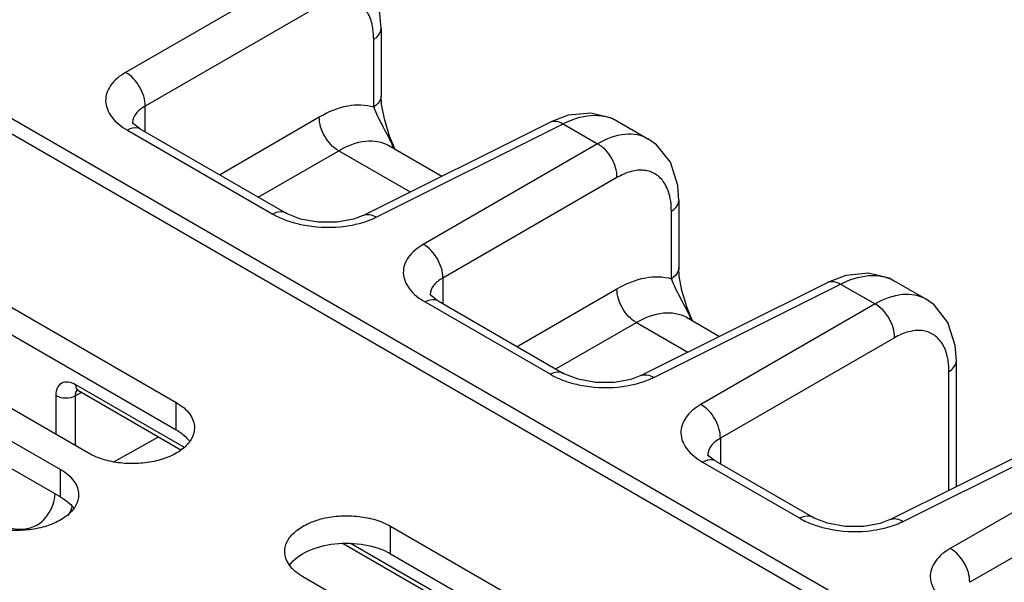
# Model space of a CAD drawing. Header units: inches. Extents: x 0 to 34, y 0 to 22.
# Tile 43 of 157: x 4.3 to 5.4, y 7.9 to 8.5. Entities that reach past the tile are written whole.
import ezdxf

# ---------------------------------------------------------------- set-up
doc = ezdxf.new("R2010")
doc.units = ezdxf.units.IN
doc.header["$LTSCALE"] = 1.87
doc.header["$MEASUREMENT"] = 0
doc.layers.get('0').update_dxf_attribs({"linetype": 'CONTINUOUS'})
doc.layers.add('02___PRT_ALL_AXES', color=7, linetype='CONTINUOUS')

msp = doc.modelspace()

# ---------------------------------------------------------------- linework, layer by layer
at = {"color": 7, "linetype": 'CONTINUOUS'}
for p, q in [((4.0513, 8.5833), (10.2445, 5.0077)), ((4.6473, 8.5745), (4.4605, 8.4666)), ((4.0459, 8.5698), (5.5361, 7.7095)), ((4.6682, 8.5383), (4.4814, 8.4305)), ((4.7344, 8.5138), (4.7344, 8.4413)), ((4.7265, 8.4297), (4.7265, 8.5022)), ((4.735, 8.4327), (4.7344, 8.4413)), ((4.4814, 8.4031), (4.4814, 8.4305)), ((4.4691, 8.4116), (4.468, 8.413)), ((4.5611, 8.3571), (4.6682, 8.419)), ((4.7152, 8.3134), (4.9155, 8.4135)), ((4.935, 8.4208), (4.9155, 8.4135)), ((4.9155, 8.4135), (4.9155, 8.4135)), ((4.9871, 8.4149), (5.0211, 8.3953)), ((4.4625, 8.4049), (4.6184, 8.3149)), ((4.4679, 8.4123), (4.4679, 8.4122)), ((4.4765, 8.406), (4.6325, 8.3159)), ((4.7292, 8.3115), (4.9295, 8.4116)), ((4.9295, 8.4116), (4.9664, 8.3902)), ((4.749, 8.3848), (4.7435, 8.3985)), ((4.6028, 8.333), (4.689, 8.3828)), ((4.689, 8.3828), (4.7656, 8.3386)), ((4.7427, 8.3885), (4.7997, 8.3556)), ((4.9664, 8.3902), (4.7797, 8.2824)), ((4.9873, 8.3541), (4.8005, 8.2463)), ((5.0536, 8.3295), (5.0536, 8.2571)), ((5.0456, 8.2455), (5.0456, 8.3179)), ((4.6325, 8.3159), (4.6325, 8.3159)), ((5.0541, 8.2484), (5.0536, 8.2571)), ((4.8005, 8.2463), (4.8005, 8.2189)), ((5.2325, 8.249), (5.2131, 8.2417)), ((4.8802, 8.1729), (4.9873, 8.2347)), ((5.0128, 8.1417), (5.2131, 8.2417)), ((5.0267, 8.1398), (5.227, 8.2398)), ((5.2131, 8.2417), (5.2131, 8.2417)), ((5.227, 8.2398), (5.264, 8.2185)), ((5.2846, 8.2432), (5.3186, 8.2235)), ((4.787, 8.228), (4.787, 8.2279)), ((4.7883, 8.2273), (4.7871, 8.2287)), ((4.7816, 8.2207), (4.916, 8.1431)), ((4.7956, 8.2217), (4.93, 8.1441)), ((5.0681, 8.2006), (5.0627, 8.2143)), ((5.264, 8.2185), (5.0772, 8.1106)), ((5.0619, 8.2042), (5.0972, 8.1838)), ((4.9219, 8.1488), (5.0082, 8.1986)), ((5.0082, 8.1986), (5.0631, 8.1668)), ((5.2848, 8.1823), (5.0981, 8.0745)), ((5.3511, 8.0227), (5.3511, 8.1578)), ((4.93, 8.1441), (4.93, 8.1441)), ((5.3432, 8.0188), (5.3432, 8.1461)), ((4.4069, 8.1323), (4.5234, 8.065)), ((4.386, 8.0787), (4.386, 8.1203)), ((4.4132, 8.1237), (4.4067, 8.1202)), ((4.4067, 8.0668), (4.4067, 8.1202)), ((4.4079, 8.1264), (4.4081, 8.1264)), ((4.4081, 8.1264), (4.4099, 8.1256)), ((4.4099, 8.1256), (4.5197, 8.0622)), ((5.2801, 7.9873), (5.4804, 8.0873)), ((5.2941, 7.9854), (5.4944, 8.0854)), ((4.4479, 8.0493), (4.4958, 8.076)), ((5.0981, 8.0745), (5.0981, 8.0471)), ((5.0846, 8.0562), (5.0846, 8.0562)), ((5.0858, 8.0555), (5.0847, 8.057)), ((5.5313, 8.0641), (5.3446, 7.9563)), ((5.0791, 8.0489), (5.1833, 7.9887)), ((5.0932, 8.0499), (5.1974, 7.9898)), ((5.5522, 8.0279), (5.3654, 7.9201)), ((5.1974, 7.9898), (5.1974, 7.9898)), ((4.6937, 7.9618), (5.1565, 7.6945)), ((4.7024, 7.9617), (5.1603, 7.6974))]:
    msp.add_line(p, q, dxfattribs=at)
for points in [[(4.7344, 8.5138), (4.7332, 8.5299), (4.7253, 8.5547), (4.7105, 8.5735), (4.7019, 8.5796)], [(4.7435, 8.3985), (4.7379, 8.417), (4.735, 8.4327)], [(4.9871, 8.4149), (4.9816, 8.4177), (4.9593, 8.4232), (4.935, 8.4208)], [(4.4765, 8.406), (4.4753, 8.4067), (4.4691, 8.4116)], [(5.0536, 8.3295), (5.0524, 8.3456), (5.0445, 8.3705), (5.0297, 8.3892), (5.0211, 8.3953)], [(4.7152, 8.3134), (4.7047, 8.3094), (4.6869, 8.3061), (4.6669, 8.3061), (4.6481, 8.3095), (4.6338, 8.3152), (4.6325, 8.3159)], [(5.0627, 8.2143), (5.057, 8.2328), (5.0541, 8.2484)], [(5.2846, 8.2431), (5.2792, 8.246), (5.2568, 8.2515), (5.2325, 8.249)], [(4.7956, 8.2217), (4.7944, 8.2224), (4.7883, 8.2273)], [(5.3511, 8.1578), (5.3499, 8.1739), (5.342, 8.1987), (5.3272, 8.2175), (5.3186, 8.2235)], [(5.0128, 8.1417), (5.0022, 8.1376), (4.9844, 8.1344), (4.9644, 8.1344), (4.9457, 8.1378), (4.9314, 8.1434), (4.93, 8.1441)], [(5.0932, 8.0499), (5.0919, 8.0507), (5.0858, 8.0555)], [(5.2801, 7.9873), (5.2696, 7.9833), (5.2518, 7.98), (5.2318, 7.98), (5.2131, 7.9834), (5.1987, 7.989), (5.1974, 7.9898)]]:
    msp.add_lwpolyline(points, dxfattribs=at)
for centre, radius, start, end in [((4.4828, 8.4123), 0.0149, 177.4492, 179.9912), ((4.4326, 8.2343), 0.3499, 25.5702, 26.3513), ((4.8019, 8.228), 0.0149, 177.4495, 179.9914), ((4.7517, 8.0501), 0.3499, 25.5702, 26.3513), ((4.4123, 8.1225), 0.00513, 129.111, 137.0242), ((4.4124, 8.1299), 0.00498, 228.0676, 239.9406), ((5.0994, 8.0562), 0.0149, 177.4495, 179.9914), ((4.3427, 8.0203), 0.0634, 341.4554, 342.4975)]:
    msp.add_arc(centre, radius, start, end, dxfattribs=at)
for points, knots in [([(4.7257, 8.5131), (4.7255, 8.515), (4.7242, 8.5218), (4.7216, 8.5285), (4.7188, 8.5328)], [0, 0, 0, 0, 0.27161, 1, 1, 1, 1]), ([(4.7265, 8.5022), (4.7277, 8.5029), (4.7315, 8.5057), (4.7344, 8.5104), (4.7344, 8.5138)], [0, 0, 0, 0, 0.291469, 1, 1, 1, 1]), ([(4.4605, 8.4666), (4.4544, 8.4631), (4.4437, 8.455), (4.4368, 8.4358), (4.445, 8.4169), (4.456, 8.4086), (4.4625, 8.4049)], [0, 0, 0, 0, 0.270836, 0.491316, 0.71762, 1, 1, 1, 1]), ([(4.4814, 8.4305), (4.4816, 8.4377), (4.4769, 8.452), (4.4668, 8.4632), (4.4605, 8.4666)], [0, 0, 0, 0, 0.500001, 1, 1, 1, 1]), ([(4.7344, 8.4413), (4.7344, 8.4403), (4.7336, 8.4354), (4.7297, 8.4317), (4.7265, 8.4298)], [0, 0, 0, 0, 0.222662, 1, 1, 1, 1]), ([(4.4814, 8.4305), (4.4777, 8.4285), (4.4713, 8.4238), (4.4681, 8.4163), (4.4679, 8.4129)], [0, 0, 0, 0, 0.551965, 1, 1, 1, 1]), ([(4.6682, 8.419), (4.6777, 8.4245), (4.6966, 8.4327), (4.7177, 8.4325), (4.7265, 8.4297)], [0, 0, 0, 0, 0.545836, 1, 1, 1, 1]), ([(4.7265, 8.4298), (4.7289, 8.4231), (4.7357, 8.4098), (4.7427, 8.3967), (4.7462, 8.3897)], [0, 0, 0, 0, 0.474853, 1, 1, 1, 1]), ([(4.689, 8.3828), (4.6827, 8.3862), (4.6726, 8.3975), (4.668, 8.4118), (4.6682, 8.419)], [0, 0, 0, 0, 0.499998, 1, 1, 1, 1]), ([(4.9155, 8.4135), (4.9175, 8.4145), (4.9227, 8.415), (4.9272, 8.413), (4.9295, 8.4116)], [0, 0, 0, 0, 0.452193, 1, 1, 1, 1]), ([(4.9295, 8.4116), (4.933, 8.4134), (4.946, 8.4191), (4.9608, 8.4217), (4.971, 8.4203)], [0, 0, 0, 0, 0.277606, 1, 1, 1, 1]), ([(4.971, 8.4203), (4.9725, 8.4201), (4.978, 8.4191), (4.9834, 8.4171), (4.9871, 8.4149)], [0, 0, 0, 0, 0.256488, 1, 1, 1, 1]), ([(4.4765, 8.406), (4.4756, 8.4065), (4.4709, 8.4082), (4.4658, 8.4067), (4.4625, 8.4049)], [0, 0, 0, 0, 0.222728, 1, 1, 1, 1]), ([(4.689, 8.3828), (4.6979, 8.388), (4.7156, 8.3956), (4.7355, 8.3926), (4.7427, 8.3885)], [0, 0, 0, 0, 0.551626, 1, 1, 1, 1]), ([(5.0211, 8.3953), (5.0137, 8.3996), (4.9936, 8.4027), (4.9755, 8.3954), (4.9664, 8.3902)], [0, 0, 0, 0, 0.449967, 1, 1, 1, 1]), ([(4.9873, 8.3541), (4.9875, 8.3613), (4.9828, 8.3756), (4.9728, 8.3868), (4.9664, 8.3902)], [0, 0, 0, 0, 0.500001, 1, 1, 1, 1]), ([(5.0379, 8.3485), (5.0355, 8.3521), (5.0293, 8.3585), (5.0162, 8.3628), (5.0015, 8.3611), (4.9921, 8.3568), (4.9873, 8.3541)], [0, 0, 0, 0, 0.23, 0.45571, 0.706735, 1, 1, 1, 1]), ([(5.0449, 8.3289), (5.0446, 8.3307), (5.0433, 8.3376), (5.0407, 8.3443), (5.0379, 8.3485)], [0, 0, 0, 0, 0.27161, 1, 1, 1, 1]), ([(5.0456, 8.3179), (5.0468, 8.3187), (5.0507, 8.3214), (5.0536, 8.3261), (5.0536, 8.3295)], [0, 0, 0, 0, 0.291469, 1, 1, 1, 1]), ([(4.6325, 8.3159), (4.6315, 8.3165), (4.6269, 8.3182), (4.6217, 8.3166), (4.6184, 8.3149)], [0, 0, 0, 0, 0.222739, 1, 1, 1, 1]), ([(4.6184, 8.3149), (4.6197, 8.3141), (4.6253, 8.3111), (4.6312, 8.3087), (4.6358, 8.3072)], [0, 0, 0, 0, 0.238765, 1, 1, 1, 1]), ([(4.7153, 8.3134), (4.7172, 8.3144), (4.7224, 8.315), (4.7269, 8.3129), (4.7292, 8.3115)], [0, 0, 0, 0, 0.452184, 1, 1, 1, 1]), ([(4.6502, 8.3034), (4.6634, 8.3007), (4.6815, 8.2998), (4.6992, 8.3023), (4.7035, 8.3031)], [0, 0, 0, 0, 0.753786, 1, 1, 1, 1]), ([(4.7797, 8.2824), (4.7735, 8.2788), (4.7628, 8.2707), (4.7559, 8.2515), (4.7642, 8.2326), (4.7752, 8.2244), (4.7816, 8.2207)], [0, 0, 0, 0, 0.270831, 0.491312, 0.717615, 1, 1, 1, 1]), ([(4.8005, 8.2463), (4.8007, 8.2534), (4.7961, 8.2678), (4.786, 8.279), (4.7797, 8.2824)], [0, 0, 0, 0, 0.500001, 1, 1, 1, 1]), ([(5.0536, 8.2571), (5.0536, 8.256), (5.0527, 8.2512), (5.0488, 8.2475), (5.0456, 8.2455)], [0, 0, 0, 0, 0.222662, 1, 1, 1, 1]), ([(4.8005, 8.2463), (4.7968, 8.2442), (4.7905, 8.2396), (4.7872, 8.2321), (4.7871, 8.2287)], [0, 0, 0, 0, 0.551995, 1, 1, 1, 1]), ([(4.9873, 8.2347), (4.9969, 8.2402), (5.0157, 8.2484), (5.0369, 8.2482), (5.0456, 8.2455)], [0, 0, 0, 0, 0.545836, 1, 1, 1, 1]), ([(5.0456, 8.2455), (5.048, 8.2389), (5.0548, 8.2255), (5.0618, 8.2124), (5.0653, 8.2054)], [0, 0, 0, 0, 0.474853, 1, 1, 1, 1]), ([(5.227, 8.2398), (5.2305, 8.2416), (5.2435, 8.2474), (5.2584, 8.25), (5.2686, 8.2486)], [0, 0, 0, 0, 0.277606, 1, 1, 1, 1]), ([(5.2686, 8.2486), (5.27, 8.2484), (5.2756, 8.2474), (5.281, 8.2453), (5.2846, 8.2432)], [0, 0, 0, 0, 0.256488, 1, 1, 1, 1]), ([(5.0082, 8.1986), (5.0019, 8.202), (4.9918, 8.2132), (4.9871, 8.2275), (4.9873, 8.2347)], [0, 0, 0, 0, 0.499998, 1, 1, 1, 1]), ([(5.2131, 8.2417), (5.215, 8.2427), (5.2202, 8.2432), (5.2247, 8.2412), (5.227, 8.2398)], [0, 0, 0, 0, 0.452193, 1, 1, 1, 1]), ([(4.7956, 8.2217), (4.7947, 8.2223), (4.7901, 8.224), (4.7849, 8.2224), (4.7816, 8.2207)], [0, 0, 0, 0, 0.222728, 1, 1, 1, 1]), ([(5.3186, 8.2235), (5.3112, 8.2278), (5.2911, 8.231), (5.273, 8.2236), (5.264, 8.2185)], [0, 0, 0, 0, 0.449967, 1, 1, 1, 1]), ([(5.2848, 8.1823), (5.285, 8.1895), (5.2804, 8.2038), (5.2703, 8.215), (5.264, 8.2185)], [0, 0, 0, 0, 0.500001, 1, 1, 1, 1]), ([(5.0082, 8.1986), (5.017, 8.2038), (5.0347, 8.2114), (5.0546, 8.2084), (5.0619, 8.2042)], [0, 0, 0, 0, 0.551626, 1, 1, 1, 1]), ([(5.3355, 8.1767), (5.3331, 8.1803), (5.3269, 8.1867), (5.3138, 8.191), (5.2991, 8.1893), (5.2896, 8.1851), (5.2848, 8.1823)], [0, 0, 0, 0, 0.23, 0.45571, 0.706735, 1, 1, 1, 1]), ([(5.3424, 8.1571), (5.3421, 8.159), (5.3408, 8.1658), (5.3383, 8.1725), (5.3355, 8.1767)], [0, 0, 0, 0, 0.271595, 1, 1, 1, 1]), ([(5.3432, 8.1461), (5.3444, 8.1469), (5.3482, 8.1497), (5.3511, 8.1544), (5.3511, 8.1578)], [0, 0, 0, 0, 0.291469, 1, 1, 1, 1]), ([(4.93, 8.1441), (4.9291, 8.1447), (4.9245, 8.1464), (4.9193, 8.1449), (4.916, 8.1431)], [0, 0, 0, 0, 0.222739, 1, 1, 1, 1]), ([(4.916, 8.1431), (4.9173, 8.1423), (4.9229, 8.1393), (4.9288, 8.1369), (4.9333, 8.1354)], [0, 0, 0, 0, 0.238765, 1, 1, 1, 1]), ([(5.0128, 8.1417), (5.0147, 8.1426), (5.0199, 8.1432), (5.0245, 8.1412), (5.0267, 8.1398)], [0, 0, 0, 0, 0.452184, 1, 1, 1, 1]), ([(4.386, 8.1203), (4.386, 8.1231), (4.3867, 8.1283), (4.3917, 8.1346), (4.3996, 8.1358), (4.4044, 8.1337), (4.4069, 8.1323)], [0, 0, 0, 0, 0.275379, 0.500011, 0.724642, 1, 1, 1, 1]), ([(4.4069, 8.1323), (4.4069, 8.1317), (4.407, 8.1295), (4.4079, 8.1272), (4.4091, 8.1262)], [0, 0, 0, 0, 0.286722, 1, 1, 1, 1]), ([(4.9477, 8.1316), (4.9609, 8.129), (4.979, 8.128), (4.9967, 8.1305), (5.001, 8.1313)], [0, 0, 0, 0, 0.753786, 1, 1, 1, 1]), ([(4.386, 8.1203), (4.3891, 8.1185), (4.3963, 8.1171), (4.4036, 8.1184), (4.4067, 8.1202)], [0, 0, 0, 0, 0.498873, 1, 1, 1, 1]), ([(4.4067, 8.1202), (4.4067, 8.1208), (4.4068, 8.1228), (4.4075, 8.1249), (4.4085, 8.126)], [0, 0, 0, 0, 0.284574, 1, 1, 1, 1]), ([(5.0772, 8.1106), (5.071, 8.1071), (5.0604, 8.0989), (5.0535, 8.0797), (5.0617, 8.0609), (5.0727, 8.0526), (5.0791, 8.0489)], [0, 0, 0, 0, 0.270831, 0.491312, 0.717615, 1, 1, 1, 1]), ([(5.0981, 8.0745), (5.0983, 8.0817), (5.0936, 8.096), (5.0835, 8.1072), (5.0772, 8.1106)], [0, 0, 0, 0, 0.500001, 1, 1, 1, 1]), ([(5.0981, 8.0745), (5.0944, 8.0724), (5.088, 8.0678), (5.0847, 8.0603), (5.0846, 8.0569)], [0, 0, 0, 0, 0.551995, 1, 1, 1, 1]), ([(5.0932, 8.0499), (5.0922, 8.0505), (5.0876, 8.0522), (5.0824, 8.0506), (5.0791, 8.0489)], [0, 0, 0, 0, 0.222728, 1, 1, 1, 1]), ([(4.3729, 7.9872), (4.3739, 7.9883), (4.3782, 7.9932), (4.3811, 7.9992), (4.3827, 8.0039)], [0, 0, 0, 0, 0.237137, 1, 1, 1, 1]), ([(4.3037, 7.9954), (4.3097, 7.9906), (4.3218, 7.9827), (4.3411, 7.9763), (4.3593, 7.9773), (4.3691, 7.9834), (4.3729, 7.9872)], [0, 0, 0, 0, 0.304201, 0.565483, 0.789728, 1, 1, 1, 1]), ([(5.1974, 7.9898), (5.1964, 7.9903), (5.1918, 7.992), (5.1866, 7.9905), (5.1833, 7.9887)], [0, 0, 0, 0, 0.222739, 1, 1, 1, 1]), ([(5.1833, 7.9887), (5.1846, 7.988), (5.1901, 7.985), (5.196, 7.9826), (5.2005, 7.9811)], [0, 0, 0, 0, 0.238874, 1, 1, 1, 1]), ([(5.2802, 7.9873), (5.2821, 7.9883), (5.2873, 7.9888), (5.2918, 7.9868), (5.2941, 7.9854)], [0, 0, 0, 0, 0.452184, 1, 1, 1, 1]), ([(5.2149, 7.9773), (5.2281, 7.9746), (5.2463, 7.9737), (5.264, 7.9761), (5.2683, 7.977)], [0, 0, 0, 0, 0.753743, 1, 1, 1, 1]), ([(5.3446, 7.9563), (5.3384, 7.9527), (5.3277, 7.9446), (5.3208, 7.9254), (5.3291, 7.9065), (5.3401, 7.8982), (5.3465, 7.8945)], [0, 0, 0, 0, 0.270831, 0.491312, 0.717615, 1, 1, 1, 1]), ([(5.3654, 7.9201), (5.3656, 7.9273), (5.361, 7.9416), (5.3509, 7.9528), (5.3446, 7.9563)], [0, 0, 0, 0, 0.500001, 1, 1, 1, 1])]:
    msp.add_open_spline(points, degree=3, knots=knots, dxfattribs=at)
for points in [[(4.7265, 8.5022), (4.7265, 8.5058), (4.7263, 8.5095), (4.7257, 8.5131)], [(5.0456, 8.3179), (5.0456, 8.3216), (5.0454, 8.3252), (5.0449, 8.3289)], [(4.6358, 8.3072), (4.6405, 8.3056), (4.6453, 8.3044), (4.6502, 8.3034)], [(4.718, 8.3069), (4.7218, 8.3082), (4.7256, 8.3097), (4.7292, 8.3115)], [(4.7035, 8.3031), (4.7084, 8.3041), (4.7132, 8.3053), (4.718, 8.3069)], [(5.3432, 8.1461), (5.3432, 8.1498), (5.3429, 8.1535), (5.3424, 8.1571)], [(5.0155, 8.1351), (5.0193, 8.1364), (5.0231, 8.138), (5.0267, 8.1398)], [(4.9333, 8.1354), (4.938, 8.1338), (4.9429, 8.1326), (4.9477, 8.1316)], [(5.001, 8.1313), (5.0059, 8.1323), (5.0107, 8.1335), (5.0155, 8.1351)], [(4.3827, 8.0039), (4.3839, 8.0074), (4.3847, 8.0111), (4.3852, 8.0148)], [(4.3992, 7.9917), (4.4006, 7.9944), (4.4018, 7.9972), (4.4028, 8.0001)], [(5.2005, 7.9811), (5.2052, 7.9795), (5.21, 7.9783), (5.2149, 7.9773)], [(5.2683, 7.977), (5.2732, 7.9779), (5.2781, 7.9792), (5.2828, 7.9808)], [(5.2828, 7.9808), (5.2867, 7.9821), (5.2905, 7.9836), (5.2941, 7.9854)]]:
    msp.add_open_spline(points, degree=3, dxfattribs=at)
at = {"layer": '02___PRT_ALL_AXES', "color": 7, "linetype": 'CONTINUOUS'}
for p, q in [((4.1077, 8.3479), (4.5149, 8.1128)), ((4.4209, 8.0586), (4.0138, 8.2936)), ((3.9836, 8.2762), (4.3907, 8.0411)), ((4.5149, 8.0834), (4.5149, 8.1128)), ((4.3907, 8.0117), (4.3907, 8.0411)), ((4.7445, 7.9508), (4.7445, 7.9802)), ((4.7445, 7.9802), (5.1517, 7.7452)), ((5.0577, 7.6909), (4.6506, 7.926))]:
    msp.add_line(p, q, dxfattribs=at)
at = {"layer": '02___PRT_ALL_AXES', "color": 3, "linetype": 'CONTINUOUS'}
for p, q in [((4.1077, 8.3185), (4.5149, 8.0834)), ((3.9836, 8.2468), (4.3907, 8.0117)), ((4.7445, 7.9508), (5.1517, 7.7158))]:
    msp.add_line(p, q, dxfattribs=at)
at = {"layer": '02___PRT_ALL_AXES', "color": 7, "linetype": 'CONTINUOUS'}
for points, knots in [([(4.5149, 8.1128), (4.5178, 8.1111), (4.5231, 8.1075), (4.5294, 8.1009), (4.5334, 8.0935), (4.5343, 8.0882), (4.5343, 8.0857)], [0, 0, 0, 0, 0.289702, 0.549087, 0.782216, 1, 1, 1, 1]), ([(4.5343, 8.0857), (4.5343, 8.0819), (4.532, 8.0736), (4.523, 8.0633), (4.5096, 8.0552), (4.493, 8.0496), (4.4743, 8.047), (4.4551, 8.0475), (4.437, 8.0511), (4.4258, 8.0557), (4.4209, 8.0586)], [0, 0, 0, 0, 0.086934, 0.186405, 0.303798, 0.437614, 0.582116, 0.729435, 0.871172, 1, 1, 1, 1]), ([(4.3907, 8.0411), (4.3936, 8.0395), (4.3989, 8.0358), (4.4052, 8.0292), (4.4092, 8.0218), (4.4102, 8.0165), (4.4102, 8.014)], [0, 0, 0, 0, 0.289702, 0.549087, 0.782216, 1, 1, 1, 1]), ([(4.4102, 8.014), (4.4102, 8.0102), (4.4078, 8.0019), (4.3988, 7.9916), (4.3855, 7.9835), (4.3688, 7.9779), (4.3501, 7.9753), (4.3309, 7.9758), (4.3128, 7.9795), (4.3017, 7.9841), (4.2967, 7.9869)], [0, 0, 0, 0, 0.086934, 0.186405, 0.303798, 0.437614, 0.582116, 0.729435, 0.871172, 1, 1, 1, 1]), ([(4.6311, 7.9531), (4.6311, 7.9569), (4.6334, 7.9652), (4.6425, 7.9755), (4.6558, 7.9836), (4.6725, 7.9892), (4.6911, 7.9918), (4.7103, 7.9913), (4.7285, 7.9877), (4.7396, 7.9831), (4.7445, 7.9802)], [0, 0, 0, 0, 0.086934, 0.186405, 0.303798, 0.437614, 0.582116, 0.729435, 0.871172, 1, 1, 1, 1]), ([(4.6506, 7.926), (4.6477, 7.9277), (4.6424, 7.9313), (4.6361, 7.938), (4.6321, 7.9453), (4.6311, 7.9506), (4.6311, 7.9531)], [0, 0, 0, 0, 0.289702, 0.549087, 0.782216, 1, 1, 1, 1])]:
    msp.add_open_spline(points, degree=3, knots=knots, dxfattribs=at)
at = {"layer": '02___PRT_ALL_AXES', "color": 3, "linetype": 'CONTINUOUS'}
for points, knots in [([(4.5149, 8.0834), (4.5164, 8.0826), (4.5217, 8.0792), (4.5265, 8.0749), (4.5292, 8.0711)], [0, 0, 0, 0, 0.271031, 1, 1, 1, 1]), ([(4.3907, 8.0117), (4.3922, 8.0109), (4.3975, 8.0075), (4.4023, 8.0032), (4.405, 7.9994)], [0, 0, 0, 0, 0.271031, 1, 1, 1, 1]), ([(4.6363, 7.9385), (4.6411, 7.9451), (4.6569, 7.9559), (4.6852, 7.9628), (4.7161, 7.962), (4.7361, 7.9557), (4.7445, 7.9508)], [0, 0, 0, 0, 0.21007, 0.470504, 0.747978, 1, 1, 1, 1])]:
    msp.add_open_spline(points, degree=3, knots=knots, dxfattribs=at)

doc.saveas('drawing.dxf')
